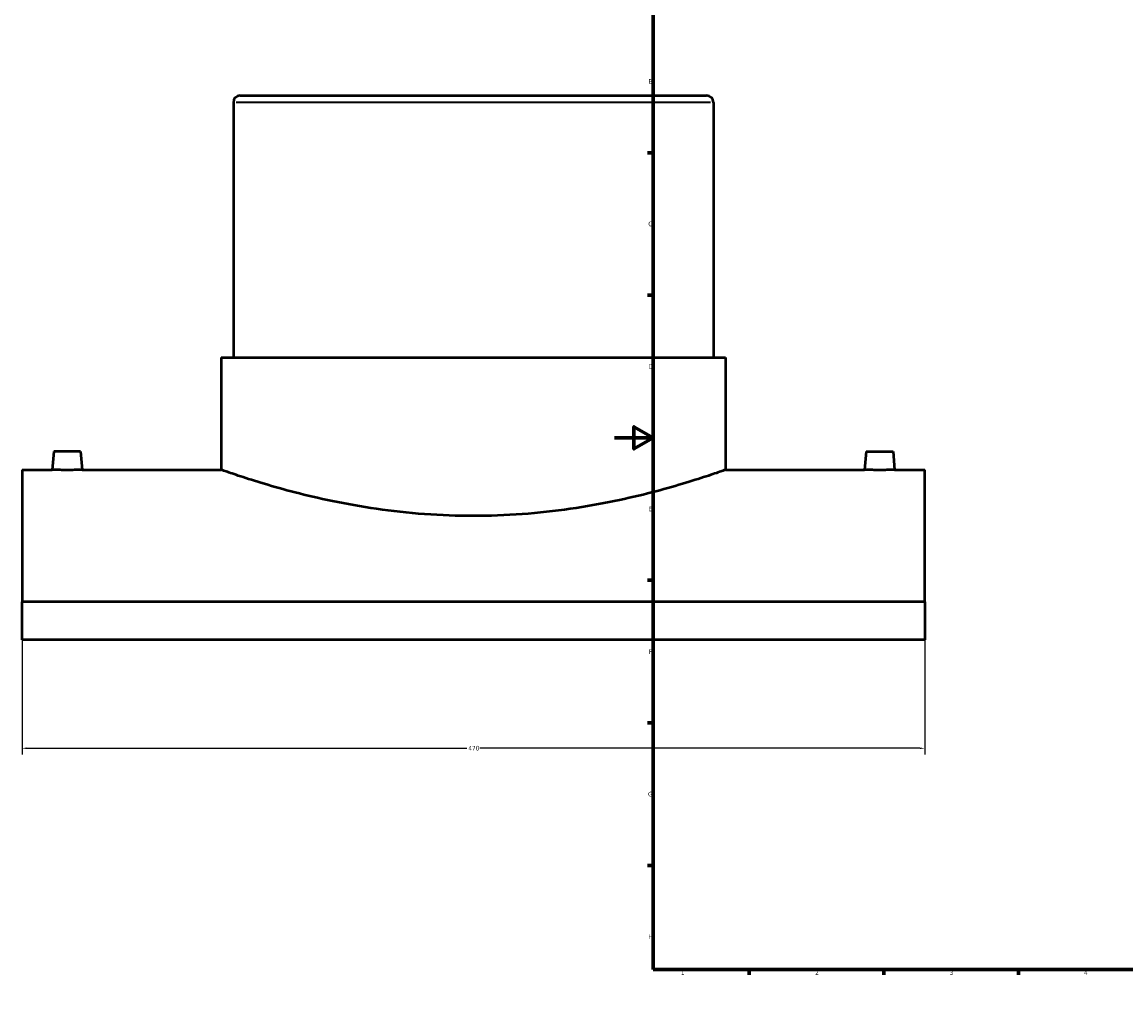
# Model space of a CAD drawing. Header units: millimetres. Extents: x -309 to 1511, y -442 to 1080.
# Tile 1 of 5: x -309 to 266, y 0 to 514. Entities that reach past the tile are written whole.
import ezdxf

# ---------------------------------------------------------------- set-up
doc = ezdxf.new("R2010")
doc.units = ezdxf.units.MM
for name, color, linetype, lineweight in [('Border (ANSI)', 7, 'Continuous', 70), ('Dimension (ANSI)', 7, 'Continuous', 25), ('Visible (ANSI)', 7, 'Continuous', 50), ('Visible Narrow (ANSI)', 7, 'Continuous', 35)]:
    doc.layers.add(name, color=color, linetype=linetype, lineweight=lineweight)
doc.styles.add('Note Text (ANSI)', font='tahoma.ttf')
doc.dimstyles.new('Default - mm (ANSI)', dxfattribs={"dimtxt": 2.4, "dimasz": 2.5, "dimexe": 3.175, "dimexo": 1.6002, "dimgap": 0.8, "dimtad": 0, "dimtoh": 1, "dimdec": 0, "dimrnd": 1e-08, "dimzin": 4, "dimdsep": 46, "dimtxsty": 'Note Text (ANSI)', "dimcen": 0.09, "dimdle": 10, "dimclrd": 256, "dimclre": 256, "dimclrt": 5, "dimadec": 1, "dimazin": 1, "dimtfac": 1.27, "dimtofl": 0, "dimtmove": 0, "dimatfit": 3, "dimfxl": 1, "dimtolj": 1, "dimtzin": 4, "dimlwd": -1, "dimlwe": -1, "dimarcsym": 0})

# ---------------------------------------------------------------- blocks, each defined once
blk = doc.blocks.new('Borders Default Border')
at = {"layer": 'Border (ANSI)'}
for p, q in [((70.08, 574), (70.08, 576.8)), ((140.17, 574), (140.17, 576.8)), ((210.25, 574), (210.25, 576.8)), ((280.33, 574), (280.33, 576.8)), ((350.42, 574), (350.42, 576.8)), ((490.58, 574), (490.58, 576.8)), ((560.67, 574), (560.67, 576.8)), ((630.75, 574), (630.75, 576.8)), ((700.83, 574), (700.83, 576.8)), ((770.92, 574), (770.92, 576.8)), ((20, 519.75), (17.2, 519.75)), ((821, 519.75), (823.8, 519.75)), ((20, 445.5), (17.2, 445.5)), ((821, 445.5), (823.8, 445.5)), ((20, 371.25), (17.2, 371.25)), ((821, 371.25), (823.8, 371.25)), ((20, 222.75), (17.2, 222.75)), ((821, 222.75), (823.8, 222.75)), ((20, 148.5), (17.2, 148.5)), ((821, 148.5), (823.8, 148.5)), ((20, 74.25), (17.2, 74.25)), ((821, 74.25), (823.8, 74.25)), ((70.08, 20), (70.08, 17.2)), ((140.17, 20), (140.17, 17.2)), ((210.25, 20), (210.25, 17.2)), ((280.33, 20), (280.33, 17.2)), ((350.42, 20), (350.42, 17.2)), ((490.58, 20), (490.58, 17.2)), ((560.67, 20), (560.67, 17.2)), ((630.75, 20), (630.75, 17.2)), ((700.83, 20), (700.83, 17.2)), ((770.92, 20), (770.92, 17.2))]:
    blk.add_line(p, q, dxfattribs=at)
at = {"layer": 'Border (ANSI)', "flags": 128}
for points in [[(420.5, 594), (420.5, 574), (414.73, 584), (426.27, 584), (420.5, 574)], [(20, 20), (20, 574), (821, 574), (821, 20), (20, 20)], [(0, 297), (20, 297), (10, 302.77), (10, 291.23), (20, 297)], [(841, 297), (821, 297), (831, 302.77), (831, 291.23), (821, 297)], [(420.5, 0), (420.5, 20), (414.73, 10), (426.27, 10), (420.5, 20)]]:
    blk.add_lwpolyline(points, dxfattribs=at)
at = {"layer": 'Border (ANSI)', "color": 5, "true_color": 0x0000ff, "char_height": 2.4, "attachment_point": 7, "style": 'Note Text (ANSI)'}
for s, insert in [('1', (34.5, 574.4)), ('2', (104.4, 574.4)), ('3', (174.46, 574.35)), ('4', (244.45, 574.4)), ('5', (314.67, 574.35)), ('6', (384.69, 574.35)), ('7', (454.8, 574.4)), ('8', (524.84, 574.35)), ('9', (594.92, 574.35)), ('10', (664.35, 574.35)), ('11', (734.43, 574.4)), ('12', (804.52, 574.4)), ('A', (17.38, 555.68)), ('A', (821.58, 555.68)), ('B', (17.67, 481.43)), ('B', (821.87, 481.43)), ('C', (17.51, 407.13)), ('C', (821.71, 407.13)), ('D', (17.52, 332.93)), ('D', (821.72, 332.93)), ('E', (17.71, 258.68)), ('E', (821.91, 258.68)), ('F', (17.78, 184.43)), ('F', (821.98, 184.43)), ('G', (17.4, 110.13)), ('G', (821.6, 110.13)), ('H', (17.53, 35.93)), ('H', (821.73, 35.93)), ('1', (34.5, 17.2)), ('2', (104.4, 17.2)), ('3', (174.46, 17.15)), ('4', (244.45, 17.2)), ('5', (314.67, 17.15)), ('6', (384.69, 17.15)), ('7', (454.8, 17.2)), ('8', (524.84, 17.15)), ('9', (594.92, 17.15)), ('10', (664.35, 17.15)), ('11', (734.43, 17.2)), ('12', (804.52, 17.2))]:
    blk.add_mtext(s, dxfattribs=dict(at, insert=insert))
blk = doc.blocks.new('*D6')
at = {"layer": 'Defpoints', "color": 0, "transparency": 16777216}
for p in [(-308.54, 211.62), (161.46, 211.62), (161.46, 135.25)]:
    blk.add_point(p, dxfattribs=at)
at = {"layer": 'Dimension (ANSI)', "transparency": 16777216}
for p, q in [((-308.54, 210.02), (-308.54, 132.08)), ((161.46, 210.02), (161.46, 132.08)), ((-306.04, 135.25), (-76.95, 135.25)), ((158.96, 135.25), (-70.14, 135.25))]:
    blk.add_line(p, q, dxfattribs=at)
for points in [[(-306.04, 135.67), (-306.04, 134.84), (-308.54, 135.25)], [(158.96, 135.67), (158.96, 134.84), (161.46, 135.25)]]:
    blk.add_solid(points, dxfattribs=at)
at = {"layer": 'Dimension (ANSI)', "color": 5, "transparency": 16777216, "insert": (-76.15, 136.5), "char_height": 2.4, "attachment_point": 1, "style": 'Note Text (ANSI)'}
blk.add_mtext('\\A1;470', dxfattribs=at)

msp = doc.modelspace()

# ---------------------------------------------------------------- linework, layer by layer
at = {"layer": 'Visible (ANSI)'}
for p, q in [((-198.54, 471.72), (-198.54, 338.77)), ((-194.99, 475.27), (47.91, 475.27)), ((51.46, 471.72), (51.46, 338.77)), ((-204.79, 338.77), (57.71, 338.77)), ((-204.79, 338.77), (-204.79, 280.27)), ((57.71, 338.77), (57.71, 280.27)), ((-292.04, 289.87), (-292.88, 280.27)), ((-278.04, 289.87), (-292.04, 289.87)), ((-278.04, 289.87), (-277.2, 280.27)), ((130.96, 289.87), (130.12, 280.27)), ((130.96, 289.87), (144.96, 289.87)), ((144.96, 289.87), (145.8, 280.27)), ((-308.54, 280.27), (-308.54, 211.62)), ((-308.54, 280.27), (-292.88, 280.27)), ((-277.2, 280.27), (-204.79, 280.27)), ((57.71, 280.27), (130.12, 280.27)), ((145.8, 280.27), (161.46, 280.27)), ((161.46, 211.62), (161.46, 280.27)), ((161.46, 211.62), (-308.54, 211.62)), ((-308.54, 191.76), (-308.54, 211.62)), ((161.46, 211.62), (161.46, 191.76)), ((161.46, 191.76), (-308.54, 191.76))]:
    msp.add_line(p, q, dxfattribs=at)
for centre, start, end in [((-194.99, 471.72), 90, 180), ((47.91, 471.72), 0, 90)]:
    msp.add_arc(centre, 3.55, start, end, dxfattribs=at)
for points, knots in [([(-277.2, 280.27), (-277.2, 280.27), (-277.4, 280.27), (-278.2, 280.25), (-278.8, 280.24), (-280.19, 280.22), (-281.07, 280.21), (-283.01, 280.19), (-284.06, 280.19), (-285.04, 280.19), (-286.03, 280.19), (-287.08, 280.19), (-289.01, 280.21), (-289.89, 280.22), (-291.28, 280.24), (-291.89, 280.25), (-292.68, 280.27), (-292.88, 280.27), (-292.88, 280.27)], [3.545574, 3.545574, 3.545574, 3.545574, 3.841007, 3.841007, 4.136441, 4.136441, 4.431936, 4.431936, 4.727432, 4.727432, 4.727432, 5.022928, 5.022928, 5.318423, 5.318423, 5.613857, 5.613857, 5.90929, 5.90929, 5.90929, 5.90929]), ([(57.71, 280.27), (57.71, 280.27), (56.91, 279.99), (53.55, 278.82), (51, 277.94), (44.28, 275.72), (40.1, 274.39), (30.49, 271.51), (25.05, 269.97), (13.48, 266.98), (6.94, 265.42), (-7.32, 262.47), (-15.04, 261.09), (-31.19, 258.77), (-39.62, 257.83), (-56.64, 256.59), (-65.22, 256.28), (-81.86, 256.28), (-90.44, 256.59), (-107.46, 257.83), (-115.9, 258.77), (-132.04, 261.09), (-139.76, 262.47), (-154.02, 265.42), (-160.56, 266.98), (-172.13, 269.97), (-177.57, 271.51), (-187.19, 274.39), (-191.36, 275.72), (-198.08, 277.94), (-200.63, 278.82), (-203.99, 279.99), (-204.79, 280.27), (-204.79, 280.27)], [19.964531, 19.964531, 19.964531, 19.964531, 22.459352, 22.459352, 24.954173, 24.954173, 27.448995, 27.448995, 29.943816, 29.943816, 32.440127, 32.440127, 34.936439, 34.936439, 37.43275, 37.43275, 39.929062, 39.929062, 42.425373, 42.425373, 44.921684, 44.921684, 47.417996, 47.417996, 49.914307, 49.914307, 52.409129, 52.409129, 54.90395, 54.90395, 57.398771, 57.398771, 59.893592, 59.893592, 59.893592, 59.893592]), ([(145.8, 280.27), (145.8, 280.27), (145.6, 280.27), (144.8, 280.25), (144.2, 280.24), (142.81, 280.22), (141.93, 280.21), (139.99, 280.19), (138.94, 280.19), (136.97, 280.19), (135.92, 280.19), (133.99, 280.21), (133.11, 280.22), (131.72, 280.24), (131.11, 280.25), (130.32, 280.27), (130.12, 280.27), (130.12, 280.27)], [1.181858, 1.181858, 1.181858, 1.181858, 1.477291, 1.477291, 1.772725, 1.772725, 2.06822, 2.06822, 2.363716, 2.363716, 2.659212, 2.659212, 2.954707, 2.954707, 3.250141, 3.250141, 3.545574, 3.545574, 3.545574, 3.545574])]:
    msp.add_open_spline(points, degree=3, knots=knots, dxfattribs=at)
at = {"layer": 'Visible Narrow (ANSI)'}
msp.add_line((49.92, 471.72), (-197, 471.72), dxfattribs=at)

# ---------------------------------------------------------------- block references
msp.add_blockref('Borders Default Border', (0, 0))

# ---------------------------------------------------------------- dimensions: what is measured, and where the dimension line sits
at = {"layer": 'Dimension (ANSI)'}
dim = msp.add_linear_dim(base=(161.46, 135.25), p1=(-308.54, 211.62), p2=(161.46, 211.62), dimstyle='Default - mm (ANSI)', override={"dimgap": 0.8, "dimtoh": 0, "dimdec": 0, "dimtol": 0, "dimlim": 0, "dimtp": 0, "dimtm": 0, "dimtdec": 2, "dimatfit": 1}, dxfattribs=at)
dim.commit()
dim.dimension.update_dxf_attribs({"geometry": '*D6', "text_midpoint": (-73.54, 135.25), "dimtype": 160})

doc.saveas('drawing.dxf')
